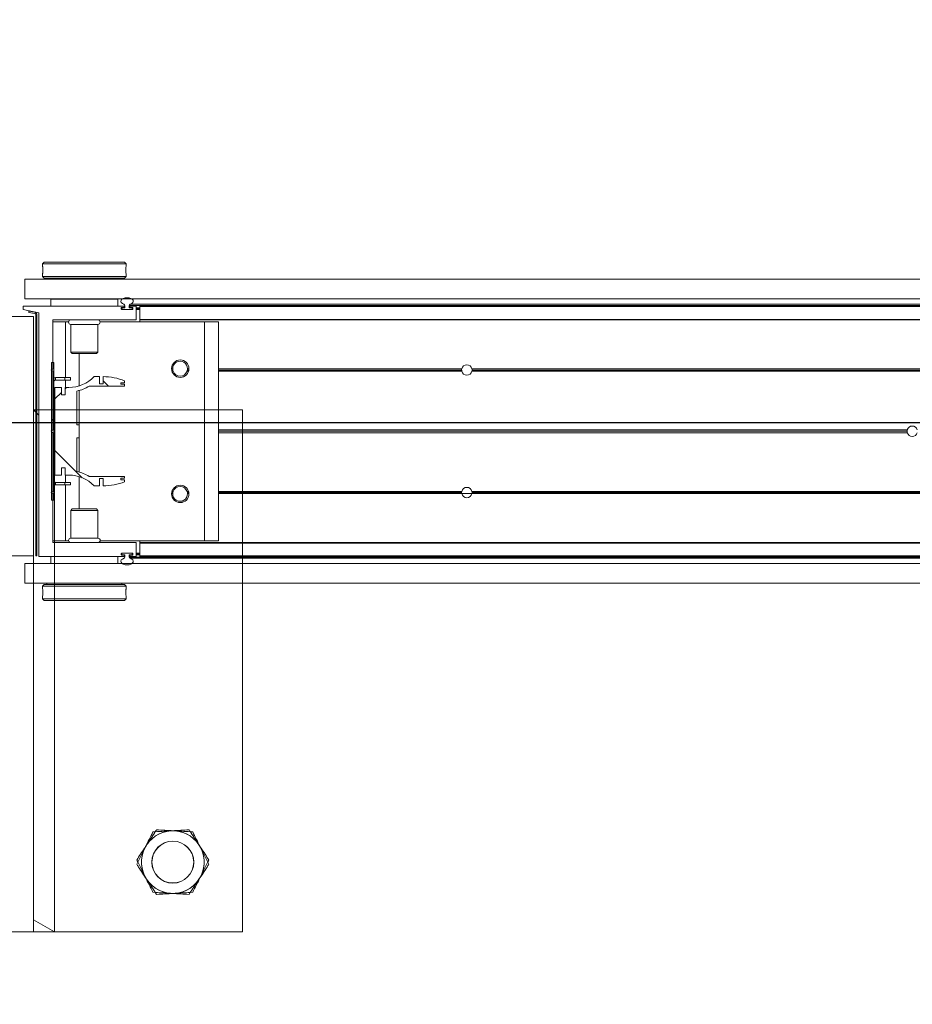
# Model space of a CAD drawing. Header units: feet. Extents: x 0 to 152508, y 0 to 59434.
# Tile 48 of 78: x 152368.14 to 152369.48, y 59280.01 to 59281.48. Entities that reach past the tile are written whole.
import ezdxf
from ezdxf import colors
from ezdxf.entities.mleader import LeaderData, LeaderLine
from ezdxf.math import Vec2, Vec3

# ---------------------------------------------------------------- set-up
doc = ezdxf.new("R2010")
doc.units = ezdxf.units.FT
doc.header["$LTSCALE"] = 0.1
doc.header["$MEASUREMENT"] = 0
doc.layers.add('Bridge plan$0$BR_P_Rail_Object', color=251, linetype='Continuous', lineweight=30)
doc.layers.add('Bridge plan$0$SC_Scratch7', color=252, linetype='Continuous', lineweight=0)
doc.layers.add('Trellis Base$0$L-ANNO-NOTE', color=30, linetype='Continuous')
doc.styles.add('Trellis Base$0$ARIAL', font='arial.ttf', dxfattribs={"width": 0.9})

# ---------------------------------------------------------------- blocks, each defined once
blk = doc.blocks.new('Bridge plan$0$HIGH ST SCREENWALL_2 PANEL PLAN_5')
at = {"layer": 'Bridge plan$0$SC_Scratch7', "lineweight": 0, "extrusion": (0, 0, -1)}
h = blk.add_hatch(dxfattribs=at)
h.set_pattern_fill('ANSI31', color=256, scale=0.01, style=0, pattern_type=2)
h.set_pattern_definition([(135.001858, (13.93250677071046, -13.85558473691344), (0.08838530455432, 0.08839103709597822), [])])
h.paths.add_polyline_path([(8.31959663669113, -0.1420163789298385, 0.3639702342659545), (8.3216625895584, -0.1444783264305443), (8.33020221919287, -0.1459838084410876), (8.329912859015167, -0.147625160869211), (8.321373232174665, -0.1461196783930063, -0.3639702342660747), (8.317929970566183, -0.1420164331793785), (8.317918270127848, 0.218737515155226), (8.319584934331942, 0.2187375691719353)])
h = blk.add_hatch(dxfattribs=at)
h.set_pattern_fill('ANSI31', color=256, scale=0.01, style=0, pattern_type=2)
h.set_pattern_definition([(135.001858, (13.94247371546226, -14.01359066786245), (0.08838530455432, 0.08839103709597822), [])])
h.paths.add_polyline_path([(8.29240688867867, -0.0711168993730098), (8.292400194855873, 0.1352576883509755), (8.296150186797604, 0.1352578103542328), (8.296156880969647, -0.07111677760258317)])
h = blk.add_hatch(dxfattribs=at)
h.set_pattern_fill('ANSI38', color=256, scale=0.01, style=0, pattern_type=2)
h.set_pattern_definition([(135.001858, (13.84260789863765, -14.04877248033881), (0.08838530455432, 0.08839103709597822), []), (45.001858, (13.84260789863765, -14.04877248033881), (0.2651616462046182, 0.0883967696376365), [0.31249937, -0.18749962])])
h.paths.add_polyline_path([(8.281330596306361, 0.0867287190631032), (8.281330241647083, 0.09768670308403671), (8.290943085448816, 0.09768701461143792), (8.290947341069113, -0.03354631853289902), (8.281334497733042, -0.03354663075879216), (8.281334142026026, -0.02258864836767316), (8.275691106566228, -0.02258883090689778), (8.27569146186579, -0.03354681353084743), (8.27004843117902, -0.03354699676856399, 0.2061892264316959), (8.232417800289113, -0.04975553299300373), (8.224379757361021, -0.04975579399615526), (8.224379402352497, -0.03879781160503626), (8.218801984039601, -0.03879799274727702), (8.218802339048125, -0.04975597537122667, -0.09842250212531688), (8.186781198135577, -0.04339219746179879), (8.186781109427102, -0.04068551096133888), (8.192514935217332, -0.04068532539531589), (8.192514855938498, -0.03822469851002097), (8.18678103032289, -0.03822488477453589), (8.186780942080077, -0.03551819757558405), (8.239671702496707, -0.03551648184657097, -0.0857050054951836), (8.258138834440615, -0.02821396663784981), (8.258137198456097, 0.02222678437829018), (8.25485636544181, 0.0222266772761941), (8.254855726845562, 0.04191167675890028), (8.258136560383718, 0.04191178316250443), (8.258134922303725, 0.09235253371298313, -0.0857050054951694), (8.239667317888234, 0.09965385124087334), (8.186776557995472, 0.09965213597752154), (8.186776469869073, 0.102358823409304), (8.19251029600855, 0.1023590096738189), (8.192510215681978, 0.1048196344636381), (8.186776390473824, 0.1048194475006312), (8.186776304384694, 0.1075261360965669, -0.09842250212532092), (8.218797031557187, 0.1138919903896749), (8.218797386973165, 0.1029340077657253), (8.224374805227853, 0.1029341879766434), (8.224374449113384, 0.1138921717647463), (8.232412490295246, 0.1138924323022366, 0.2061892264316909), (8.270044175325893, 0.09768633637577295), (8.275687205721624, 0.09768651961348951), (8.275687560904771, 0.08672853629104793)])
at = {"layer": 'Bridge plan$0$SC_Scratch7', "lineweight": 0}
for p, q in [((-8.010400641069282, 0.7812264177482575), (-8.677065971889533, 0.7812480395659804)), ((-8.32290001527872, 0.7812365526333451), (-8.364566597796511, 0.7812379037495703)), ((-8.32290001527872, 0.7812365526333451), (-8.32291693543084, 0.2595709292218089)), ((-8.32290001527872, 0.7812365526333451), (-8.322900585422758, 0.7636584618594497)), ((-8.322900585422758, 0.7636584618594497), (-8.291650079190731, 0.781235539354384)), ((-8.291650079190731, 0.781235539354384), (-8.32290001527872, 0.7812365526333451)), ((-8.291650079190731, 0.781235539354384), (-8.291666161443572, 0.2854064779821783)), ((-8.010417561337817, 0.2595607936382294), (-8.010400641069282, 0.7812264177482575)), ((-8.309478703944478, 0.2829070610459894), (-8.3094788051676, 0.2797792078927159)), ((-8.306978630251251, 0.2854069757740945), (-8.309478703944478, 0.2829070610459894)), ((-8.309478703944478, 0.2829070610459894), (-8.184478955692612, 0.2829030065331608)), ((-8.306978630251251, 0.2854069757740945), (-8.186978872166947, 0.2854030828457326)), ((-8.184478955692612, 0.2829030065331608), (-8.186978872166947, 0.2854030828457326)), ((-8.184479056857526, 0.2797739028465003), (-8.184478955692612, 0.2829030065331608)), ((-8.309479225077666, 0.2668395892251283), (-8.309479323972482, 0.2637929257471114)), ((-8.184812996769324, 0.2737085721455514), (-8.184802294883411, 0.2718994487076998)), ((-8.1844795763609, 0.2637888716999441), (-8.18447947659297, 0.2668379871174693)), ((-8.335937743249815, 0.2595713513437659), (-8.33593870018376, 0.2300714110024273)), ((-8.335937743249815, 0.2595713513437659), (-4.34636239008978, 0.2594419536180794)), ((-8.309479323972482, 0.2637929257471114), (-8.306979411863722, 0.261292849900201)), ((-8.309479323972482, 0.2637929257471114), (-8.1844795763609, 0.2637888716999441)), ((-8.306979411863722, 0.261292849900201), (-8.186979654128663, 0.2612889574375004)), ((-8.30322942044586, 0.2612927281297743), (-8.303229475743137, 0.2595702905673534)), ((-8.190729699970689, 0.259566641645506), (-8.190729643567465, 0.2612890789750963)), ((-8.186979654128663, 0.2612889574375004), (-8.1844795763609, 0.2637888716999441)), ((-8.33593870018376, 0.2300714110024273), (-4.346363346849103, 0.2299420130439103)), ((-8.322917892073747, 0.230070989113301), (-8.322918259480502, 0.2187376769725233)), ((-8.296999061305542, 0.2299868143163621), (-8.296999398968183, 0.2195701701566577)), ((-8.296999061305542, 0.2299868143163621), (-8.296980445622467, 0.2299868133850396)), ((-8.2969807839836, 0.2195701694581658), (-8.296980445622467, 0.2299868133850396)), ((-8.296980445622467, 0.2299868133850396), (-8.196980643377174, 0.2299835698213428)), ((-8.291667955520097, 0.2300699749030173), (-8.291667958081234, 0.2299866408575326)), ((-8.262605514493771, 0.2300690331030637), (-8.26260551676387, 0.2299856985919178)), ((-8.231355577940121, 0.229984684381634), (-8.231355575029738, 0.2300680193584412)), ((-8.196980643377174, 0.2299835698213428), (-8.196980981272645, 0.2195669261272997)), ((-8.196962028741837, 0.2299835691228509), (-8.196962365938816, 0.2195669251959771)), ((-8.17842053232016, 0.2222122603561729), (-6.407217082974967, 0.2221548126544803)), ((-8.322918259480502, 0.2187376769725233), (-8.364584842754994, 0.2187390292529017)), ((-8.322929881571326, -0.1395949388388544), (-8.322918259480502, 0.2187376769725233)), ((-8.319584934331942, 0.2187375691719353), (-8.31959663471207, -0.1420163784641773)), ((-8.319584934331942, 0.2187375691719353), (-8.317918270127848, 0.218737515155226)), ((-8.317918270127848, 0.218737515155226), (-8.317929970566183, -0.1420164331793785)), ((-8.315105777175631, 0.2187505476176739), (-8.315117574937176, -0.1450118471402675)), ((-8.187801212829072, 0.2195666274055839), (-8.314285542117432, 0.2195707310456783)), ((-8.191772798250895, 0.2154286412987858), (-8.191772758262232, 0.2166632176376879)), ((-8.175093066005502, 0.2146078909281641), (-8.190952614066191, 0.2146084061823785)), ((-8.190952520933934, 0.2174834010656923), (-8.18780127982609, 0.2174832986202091)), ((-8.190814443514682, 0.2160667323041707), (-8.190814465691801, 0.2154000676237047)), ((-8.189981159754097, 0.2145667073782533), (-8.176064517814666, 0.2145662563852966)), ((-8.186356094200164, 0.2168999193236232), (-8.189981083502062, 0.2169000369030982)), ((-8.186981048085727, 0.2183034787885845), (-8.186981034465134, 0.2187463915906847)), ((-8.186355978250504, 0.2204802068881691), (-8.186356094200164, 0.2168999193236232)), ((-8.179689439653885, 0.2168997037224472), (-8.179689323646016, 0.2204799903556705)), ((-8.176251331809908, 0.2168995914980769), (-8.179689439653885, 0.2168997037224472)), ((-8.179689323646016, 0.2204799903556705), (-6.407156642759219, 0.2204225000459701)), ((-8.17906438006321, 0.2187461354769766), (-8.179064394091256, 0.2183032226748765)), ((-8.178244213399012, 0.2174829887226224), (-8.175092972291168, 0.2174828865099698)), ((-8.170092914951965, 0.2195660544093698), (-8.178244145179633, 0.2195663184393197)), ((-8.176251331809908, 0.2168995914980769), (-8.175231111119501, 0.2168995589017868)), ((-8.175231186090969, 0.2146078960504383), (-8.175231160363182, 0.2153995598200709)), ((-8.175231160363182, 0.2153995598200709), (-8.175231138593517, 0.2160662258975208)), ((-8.175231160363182, 0.2153995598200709), (-8.174273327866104, 0.2153995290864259)), ((-8.175231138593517, 0.2160662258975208), (-8.175231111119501, 0.2168995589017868)), ((-8.175231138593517, 0.2160662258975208), (-8.174272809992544, 0.2160661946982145)), ((-8.175231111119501, 0.2168995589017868), (-8.174307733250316, 0.2168995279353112)), ((-8.174272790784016, 0.2166626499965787), (-8.174272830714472, 0.215428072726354)), ((-8.169273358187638, 0.1995660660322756), (-8.169272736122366, 0.21874581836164)), ((-8.169272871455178, 0.2145660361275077), (-8.16406454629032, 0.2145658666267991)), ((-8.169272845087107, 0.2153993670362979), (-8.164064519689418, 0.2153991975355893)), ((-8.169272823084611, 0.2160660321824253), (-8.164064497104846, 0.2160658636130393)), ((-8.169272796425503, 0.2168993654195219), (-8.164064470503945, 0.2168991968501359)), ((-8.164065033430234, 0.1995527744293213), (-8.164064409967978, 0.2187456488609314)), ((-8.164064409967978, 0.2187456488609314), (-8.164064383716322, 0.2195658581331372)), ((-6.407096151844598, 0.2186886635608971), (-8.164064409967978, 0.2187456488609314)), ((-6.407124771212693, 0.2195088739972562), (-8.164064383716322, 0.2195658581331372)), ((-8.294275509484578, 0.1254036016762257), (-8.294273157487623, 0.1979165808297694)), ((-8.294273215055, 0.1961326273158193), (-8.275314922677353, 0.1961320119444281)), ((-8.293452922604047, 0.1987367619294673), (-8.17010671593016, 0.19873276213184)), ((-8.291668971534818, 0.1987367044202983), (-8.291669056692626, 0.1961325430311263)), ((-8.275317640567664, 0.112340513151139), (-8.275314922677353, 0.1961320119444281)), ((-8.275314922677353, 0.1961320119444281), (-8.270608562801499, 0.1961318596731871)), ((-8.267398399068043, 0.1921742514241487), (-8.26739974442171, 0.1506913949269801)), ((-8.226565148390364, 0.1921729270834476), (-8.267398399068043, 0.1921742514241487)), ((-8.226566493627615, 0.1506900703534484), (-8.226565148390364, 0.1921729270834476)), ((-8.223354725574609, 0.1961303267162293), (-8.066982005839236, 0.1961252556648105)), ((-8.164065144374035, 0.1961284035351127), (-8.16406505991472, 0.1987325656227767)), ((-8.16406505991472, 0.1987325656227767), (-8.164065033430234, 0.1995527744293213)), ((-6.406397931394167, 0.1986755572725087), (-8.16406505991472, 0.1987325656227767)), ((-6.406426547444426, 0.1994957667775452), (-8.164065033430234, 0.1995527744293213)), ((-8.06699264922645, -0.131999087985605), (-8.066982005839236, 0.1961252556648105)), ((-8.066982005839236, 0.1961252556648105), (-8.04614871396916, 0.1961245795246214)), ((-8.046159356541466, -0.1319997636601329), (-8.04614871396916, 0.1961245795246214)), ((-8.26739974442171, 0.1506913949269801), (-8.265027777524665, 0.1483192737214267)), ((-8.226566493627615, 0.1506900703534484), (-8.26739974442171, 0.1506913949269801)), ((-8.228938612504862, 0.1483181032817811), (-8.265027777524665, 0.1483192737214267)), ((-8.254484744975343, 0.1000783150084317), (-8.254483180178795, 0.1483189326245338)), ((-8.228938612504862, 0.1483181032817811), (-8.226566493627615, 0.1506900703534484)), ((-8.296150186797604, 0.1352578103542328), (-8.296156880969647, -0.07111677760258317)), ((-8.292400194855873, 0.1352576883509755), (-8.296150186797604, 0.1352578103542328)), ((-8.292400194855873, 0.1352576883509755), (-8.29240688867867, -0.0711168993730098)), ((-8.296775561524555, 0.1237370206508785), (-8.294275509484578, 0.1254036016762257)), ((-8.29427561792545, 0.1220702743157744), (-8.296775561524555, 0.1237370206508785)), ((-8.294278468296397, 0.03419504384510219), (-8.29427561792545, 0.1220702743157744)), ((-8.11472637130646, 0.1253977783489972), (-8.116456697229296, 0.1253978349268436)), ((-8.114536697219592, 0.1237311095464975), (-8.116295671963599, 0.1237311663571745)), ((-8.114080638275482, 0.1220644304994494), (-8.115911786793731, 0.1220644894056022)), ((-8.090973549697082, 0.1220636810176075), (-8.093221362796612, 0.1220637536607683)), ((-8.090589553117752, 0.1237303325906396), (-8.092765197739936, 0.1237304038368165)), ((-8.090428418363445, 0.1253969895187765), (-8.09257541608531, 0.1253970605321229)), ((-7.68208849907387, 0.1220504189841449), (-8.04615111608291, 0.1220622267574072)), ((-7.682296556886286, 0.1237170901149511), (-8.04615106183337, 0.1237288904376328)), ((-7.682144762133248, 0.12538374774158), (-8.046151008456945, 0.1253955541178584)), ((-7.682216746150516, 0.1249670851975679), (-7.666753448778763, 0.1249665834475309)), ((-6.570320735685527, 0.1220143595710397), (-7.666881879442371, 0.122049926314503)), ((-6.570320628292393, 0.1253476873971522), (-7.666825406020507, 0.1253832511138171)), ((-6.570320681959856, 0.1236810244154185), (-7.666673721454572, 0.1237165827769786)), ((-8.289984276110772, 0.1123409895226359), (-8.289984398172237, 0.1085909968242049)), ((-8.275975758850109, 0.1085905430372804), (-8.289984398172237, 0.1085909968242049)), ((-8.275975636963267, 0.1123405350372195), (-8.289984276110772, 0.1123409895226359)), ((-8.275975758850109, 0.1085905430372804), (-8.275975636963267, 0.1123405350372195)), ((-8.267642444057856, 0.1085902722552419), (-8.275975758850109, 0.1085905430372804)), ((-8.267642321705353, 0.1123402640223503), (-8.275975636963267, 0.1123405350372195)), ((-8.275318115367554, 0.09768650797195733), (-8.27531776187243, 0.1085905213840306)), ((-8.267642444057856, 0.1085902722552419), (-8.267642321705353, 0.1123402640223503)), ((-8.224374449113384, 0.1138921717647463), (-8.23241249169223, 0.1138924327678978)), ((-8.224374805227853, 0.1029341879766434), (-8.224374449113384, 0.1138921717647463)), ((-8.218797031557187, 0.1138919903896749), (-8.218797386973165, 0.1029340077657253)), ((-8.19251029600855, 0.1023590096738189), (-8.192510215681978, 0.1048196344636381)), ((-8.192510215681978, 0.1048196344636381), (-8.186776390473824, 0.1048194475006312)), ((-8.186776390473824, 0.1048194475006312), (-8.186776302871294, 0.1075261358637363)), ((-8.290943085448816, 0.09768701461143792), (-8.290947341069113, -0.03354631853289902)), ((-8.281330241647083, 0.09768670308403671), (-8.290943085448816, 0.09768701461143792)), ((-8.281330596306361, 0.0867287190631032), (-8.281330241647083, 0.09768670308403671)), ((-8.275687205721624, 0.09768651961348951), (-8.275687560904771, 0.08672853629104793)), ((-8.270044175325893, 0.09768633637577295), (-8.275687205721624, 0.09768651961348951)), ((-8.258136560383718, 0.04191178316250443), (-8.258134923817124, 0.0923525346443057)), ((-8.254488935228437, -0.02909848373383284), (-8.254484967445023, 0.09323681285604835)), ((-8.239667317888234, 0.09965385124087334), (-8.186776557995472, 0.09965213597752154)), ((-8.218797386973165, 0.1029340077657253), (-8.224374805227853, 0.1029341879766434)), ((-8.186776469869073, 0.102358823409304), (-8.19251029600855, 0.1023590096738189)), ((-8.186776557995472, 0.09965213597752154), (-8.186776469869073, 0.102358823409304)), ((-8.275687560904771, 0.08672853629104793), (-8.281330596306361, 0.0867287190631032)), ((-8.296403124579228, 0.03207052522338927), (-8.294278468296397, 0.03419504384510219)), ((-8.29427860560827, 0.0299458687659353), (-8.296403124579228, 0.03207052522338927)), ((-8.29428145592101, -0.0579293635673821), (-8.29427860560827, 0.0299458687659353)), ((-8.254855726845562, 0.04191167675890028), (-8.258136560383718, 0.04191178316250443)), ((-8.25485636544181, 0.0222266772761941), (-8.254855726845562, 0.04191167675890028)), ((-7.015340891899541, 0.02990438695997), (-8.046154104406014, 0.02993782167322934)), ((-7.015635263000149, 0.03202898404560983), (-8.046154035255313, 0.03206240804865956)), ((-7.015340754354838, 0.03415356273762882), (-8.046153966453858, 0.03418699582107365)), ((-8.258138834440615, -0.02821396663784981), (-8.258137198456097, 0.02222678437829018)), ((-8.258137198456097, 0.02222678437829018), (-8.25485636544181, 0.0222266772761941)), ((-8.319591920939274, 0.00332133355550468), (-8.32292535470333, -1.188414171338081e-05)), ((-8.315112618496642, 0.007800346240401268), (-8.317925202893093, 0.004987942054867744)), ((-8.281334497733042, -0.03354663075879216), (-8.281334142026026, -0.02258864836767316)), ((-8.281334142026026, -0.02258864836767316), (-8.275691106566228, -0.02258883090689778)), ((-8.275691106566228, -0.02258883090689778), (-8.27569146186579, -0.03354681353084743)), ((-8.290947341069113, -0.03354631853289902), (-8.281334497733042, -0.03354663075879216)), ((-8.27569146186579, -0.03354681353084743), (-8.270048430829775, -0.03354699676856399)), ((-8.275322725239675, -0.04445084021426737), (-8.27532237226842, -0.03354682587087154)), ((-8.254490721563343, -0.08418060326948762), (-8.25448915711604, -0.03593998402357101)), ((-8.186780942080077, -0.03551819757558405), (-8.23967170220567, -0.03551648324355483)), ((-8.224379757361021, -0.04975579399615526), (-8.224379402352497, -0.03879781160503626)), ((-8.224379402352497, -0.03879781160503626), (-8.218801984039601, -0.03879799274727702)), ((-8.218801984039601, -0.03879799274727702), (-8.218802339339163, -0.04975597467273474)), ((-8.192514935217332, -0.04068532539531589), (-8.192514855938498, -0.03822469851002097)), ((-8.186781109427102, -0.04068551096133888), (-8.192514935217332, -0.04068532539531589)), ((-8.192514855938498, -0.03822469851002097), (-8.18678103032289, -0.03822488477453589)), ((-8.186781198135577, -0.04339219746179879), (-8.186781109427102, -0.04068551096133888)), ((-8.18678103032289, -0.03822488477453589), (-8.186780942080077, -0.03551819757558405)), ((-8.296781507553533, -0.05959594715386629), (-8.29428145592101, -0.0579293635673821)), ((-8.289989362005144, -0.04445036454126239), (-8.289989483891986, -0.04820035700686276)), ((-8.289989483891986, -0.04820035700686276), (-8.27598084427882, -0.04820081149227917)), ((-8.289989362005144, -0.04445036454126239), (-8.275980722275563, -0.0444508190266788)), ((-8.275980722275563, -0.0444508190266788), (-8.27598084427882, -0.04820081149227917)), ((-8.27598084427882, -0.04820081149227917), (-8.267647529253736, -0.04820108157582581)), ((-8.275980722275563, -0.0444508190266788), (-8.267647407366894, -0.0444510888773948)), ((-8.275325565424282, -0.1319923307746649), (-8.275322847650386, -0.04820083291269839)), ((-8.267647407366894, -0.0444510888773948), (-8.267647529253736, -0.04820108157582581)), ((-8.232417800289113, -0.04975553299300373), (-8.224379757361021, -0.04975579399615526)), ((-8.11408647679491, -0.05793520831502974), (-8.115917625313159, -0.05793514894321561)), ((-8.090979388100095, -0.05793595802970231), (-8.09322720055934, -0.0579358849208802)), ((-7.682094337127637, -0.05794921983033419), (-8.046156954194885, -0.05793741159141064)), ((-6.570326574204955, -0.0579852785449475), (-7.666887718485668, -0.0579497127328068)), ((-8.294281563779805, -0.06126269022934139), (-8.296781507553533, -0.05959594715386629)), ((-8.296156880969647, -0.07111677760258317), (-8.29240688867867, -0.0711168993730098)), ((-8.294283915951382, -0.1337756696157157), (-8.294281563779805, -0.06126269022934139)), ((-8.114732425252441, -0.0612685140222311), (-8.116462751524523, -0.06126845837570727)), ((-8.114542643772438, -0.05960185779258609), (-8.11630161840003, -0.05960180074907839)), ((-8.090595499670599, -0.05960263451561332), (-8.092771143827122, -0.05960256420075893)), ((-8.090434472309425, -0.0612693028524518), (-8.092581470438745, -0.06126923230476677)), ((-7.682150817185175, -0.06128254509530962), (-8.046157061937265, -0.06127073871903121)), ((-7.68230250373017, -0.05961587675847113), (-8.04615700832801, -0.05960407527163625)), ((-6.570326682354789, -0.06131860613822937), (-7.666831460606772, -0.06128304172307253)), ((-6.570326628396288, -0.05965194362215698), (-7.666679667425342, -0.05961638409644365)), ((-8.267407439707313, -0.08655222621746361), (-8.267408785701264, -0.1280350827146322)), ((-8.265035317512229, -0.08418026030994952), (-8.267407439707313, -0.08655222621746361)), ((-8.267407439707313, -0.08655222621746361), (-8.226574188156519, -0.08655354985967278)), ((-8.265035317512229, -0.08418026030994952), (-8.228946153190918, -0.0841814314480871)), ((-8.226574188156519, -0.08655354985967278), (-8.228946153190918, -0.0841814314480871)), ((-8.226575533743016, -0.1280364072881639), (-8.226574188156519, -0.08655354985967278)), ((-8.29428385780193, -0.1319917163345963), (-8.275325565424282, -0.1319923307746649)), ((-8.275325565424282, -0.1319923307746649), (-8.270619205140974, -0.1319924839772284)), ((-8.267408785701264, -0.1280350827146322), (-8.226575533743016, -0.1280364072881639)), ((-8.223365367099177, -0.1319940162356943), (-8.06699264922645, -0.131999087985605)), ((-8.164075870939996, -0.1346001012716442), (-8.164075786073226, -0.1319959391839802)), ((-8.06699264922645, -0.131999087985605), (-8.046159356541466, -0.1319997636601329)), ((-8.364596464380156, -0.1395935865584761), (-8.322929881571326, -0.1395949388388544)), ((-8.315117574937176, -0.1450118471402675), (-8.338555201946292, -0.1504277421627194)), ((-8.3216625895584, -0.1444783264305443), (-8.33020221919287, -0.1459838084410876)), ((-8.329912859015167, -0.147625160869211), (-8.33020221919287, -0.1459838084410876)), ((-8.32137322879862, -0.146119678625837), (-8.329912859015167, -0.147625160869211)), ((-8.170104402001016, -0.1345999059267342), (-8.293463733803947, -0.1345959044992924)), ((-8.169284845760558, -0.1546130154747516), (-8.169284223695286, -0.1354201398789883)), ((-8.164076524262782, -0.1547453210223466), (-8.164075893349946, -0.1352881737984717)), ((-8.164075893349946, -0.1352881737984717), (-8.164075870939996, -0.1346001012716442)), ((-6.406432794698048, -0.1353451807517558), (-8.164075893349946, -0.1352881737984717)), ((-6.406408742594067, -0.1346571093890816), (-8.164075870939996, -0.1346001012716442)), ((-8.338555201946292, -0.1504277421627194), (-8.338555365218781, -0.1554277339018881)), ((-8.338555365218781, -0.1554277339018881), (-8.187813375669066, -0.1554326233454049)), ((-8.296993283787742, -0.1658457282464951), (-8.29699294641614, -0.1554290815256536)), ((-8.196993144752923, -0.1554323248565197), (-8.196993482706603, -0.1658489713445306)), ((-8.19178473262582, -0.1525289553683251), (-8.191784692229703, -0.1512943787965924)), ((-8.18781330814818, -0.1533492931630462), (-8.190964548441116, -0.1533491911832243)), ((-8.190964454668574, -0.1504741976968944), (-8.175104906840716, -0.1504747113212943)), ((-8.190826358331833, -0.1512658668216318), (-8.19082637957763, -0.1519325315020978)), ((-8.176076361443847, -0.1504330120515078), (-8.189992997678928, -0.150432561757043)), ((-8.189806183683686, -0.1527658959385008), (-8.186368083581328, -0.1527660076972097)), ((-8.186993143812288, -0.1546124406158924), (-8.186993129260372, -0.1541695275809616)), ((-8.186368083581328, -0.1527660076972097), (-8.186368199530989, -0.1563462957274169)), ((-8.179701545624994, -0.1563465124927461), (-8.179701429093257, -0.1527662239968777)), ((-8.179701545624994, -0.1563465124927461), (-6.407168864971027, -0.1564040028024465)), ((-8.179701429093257, -0.1527662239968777), (-8.176076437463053, -0.152766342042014)), ((-8.179076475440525, -0.1541697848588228), (-8.179076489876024, -0.154612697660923)), ((-8.178432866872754, -0.1580788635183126), (-6.407229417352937, -0.1581363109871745)), ((-8.17825630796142, -0.1554329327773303), (-8.170105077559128, -0.1554331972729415)), ((-8.175105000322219, -0.1533497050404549), (-8.178256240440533, -0.1533496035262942)), ((-8.176076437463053, -0.152766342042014), (-8.17524310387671, -0.1527663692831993)), ((-8.17524310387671, -0.1527663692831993), (-8.175243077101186, -0.1519330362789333)), ((-8.17524310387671, -0.1527663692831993), (-8.174319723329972, -0.1527663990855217)), ((-8.175243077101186, -0.1519330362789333), (-8.175243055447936, -0.1512663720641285)), ((-8.175243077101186, -0.1519330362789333), (-8.17428474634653, -0.1519330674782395)), ((-8.175243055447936, -0.1512663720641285), (-8.175243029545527, -0.150474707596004)), ((-8.175243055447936, -0.1512663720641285), (-8.174285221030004, -0.1512664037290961)), ((-8.174284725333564, -0.1512949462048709), (-8.174284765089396, -0.1525295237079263)), ((-8.169284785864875, -0.1527665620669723), (-8.164076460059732, -0.1527667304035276)), ((-8.169284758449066, -0.1519332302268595), (-8.164076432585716, -0.1519333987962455)), ((-8.169284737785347, -0.151266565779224), (-8.16407641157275, -0.1512667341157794)), ((-8.169284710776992, -0.1504332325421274), (-8.164076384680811, -0.1504334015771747)), ((-8.164076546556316, -0.1554333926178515), (-8.164076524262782, -0.1547453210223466)), ((-6.407136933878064, -0.1554903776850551), (-8.164076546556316, -0.1554333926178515)), ((-6.407112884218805, -0.1548023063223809), (-8.164076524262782, -0.1547453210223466)), ((-8.335951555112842, -0.1662611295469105), (-8.33595251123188, -0.1957610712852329)), ((-8.335951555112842, -0.1662611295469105), (-4.346376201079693, -0.1663905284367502)), ((-8.196993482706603, -0.1658489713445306), (-8.296993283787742, -0.1658457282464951)), ((-8.26261835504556, -0.1658468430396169), (-8.262618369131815, -0.1662635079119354)), ((-8.231368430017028, -0.1662645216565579), (-8.231368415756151, -0.1658478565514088)), ((-8.33595251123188, -0.1957610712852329), (-4.346377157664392, -0.1958904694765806)), ((-8.30949435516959, -0.1996510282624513), (-8.309494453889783, -0.2027001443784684)), ((-8.30699428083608, -0.1971511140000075), (-8.30949435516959, -0.1996510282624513)), ((-8.184494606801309, -0.1996550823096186), (-8.30949435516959, -0.1996510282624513)), ((-8.186994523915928, -0.1971550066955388), (-8.30699428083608, -0.1971511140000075)), ((-8.303244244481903, -0.1957621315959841), (-8.30324428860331, -0.1971512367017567)), ((-8.190744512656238, -0.1971548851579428), (-8.190744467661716, -0.1957657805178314)), ((-8.184494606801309, -0.1996550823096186), (-8.186994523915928, -0.1971550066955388)), ((-8.18449470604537, -0.2027017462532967), (-8.184494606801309, -0.1996550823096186)), ((-8.309494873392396, -0.2156360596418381), (-8.309494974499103, -0.2187651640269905)), ((-8.309494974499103, -0.2187651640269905), (-8.306995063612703, -0.2212652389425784)), ((-8.184495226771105, -0.2187692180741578), (-8.309494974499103, -0.2187651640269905)), ((-8.309160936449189, -0.2095707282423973), (-8.309171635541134, -0.207761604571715)), ((-8.186995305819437, -0.2212691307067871), (-8.184495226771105, -0.2187692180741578)), ((-8.184495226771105, -0.2187692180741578), (-8.184495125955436, -0.2156413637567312)), ((-8.186995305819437, -0.2212691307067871), (-8.306995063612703, -0.2212652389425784))]:
    blk.add_line(p, q, dxfattribs=at)
at = {"layer": 'Bridge plan$0$SC_Scratch7', "lineweight": 0, "extrusion": (0, 0, -1)}
for centre, radius in [((8.114570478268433, 0.6770633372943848), 0.03141660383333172), ((8.114570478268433, 0.6770633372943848), 0.0312499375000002), ((8.103442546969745, 0.1258140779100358), 0.01302080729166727), ((8.103448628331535, -0.06168554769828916), 0.01302080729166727)]:
    blk.add_circle(centre, radius, dxfattribs=at)
at = {"layer": 'Bridge plan$0$SC_Scratch7', "lineweight": 0}
for centre, radius, start, end in [((-8.114570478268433, 0.6770633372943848), 0.04687490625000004, 93.33381642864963, 153.3338164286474), ((-8.114570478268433, 0.6770633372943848), 0.04687490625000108, 33.33381642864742, 93.33381642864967), ((-8.114570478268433, 0.6770633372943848), 0.04687490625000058, 153.3338164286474, 213.3338164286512), ((-8.114570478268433, 0.6770633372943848), 0.04687490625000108, 333.3338164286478, 33.33381642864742), ((-8.114570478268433, 0.6770633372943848), 0.04687490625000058, 213.3338164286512, 273.3338164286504), ((-8.114570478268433, 0.6770633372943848), 0.04687490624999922, 273.3338164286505, 333.3338164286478), ((-8.371796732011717, 0.2733517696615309), 0.06265684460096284, 354.0342443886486, 5.887848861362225), ((-8.188172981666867, 0.2204802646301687), 0.001817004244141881, 359.9981416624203, 72.43568201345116), ((-8.177872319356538, 0.2204799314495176), 0.001817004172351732, 107.5606011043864, 179.9981433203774), ((-8.31428556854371, 0.2187505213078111), 0.0008202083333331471, 89.99814166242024, 179.9981416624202), ((-8.190952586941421, 0.2154286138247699), 0.0008202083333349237, 179.9981416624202, 269.9981416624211), ((-8.190952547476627, 0.2166631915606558), 0.0008202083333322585, 89.9981416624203, 179.9981416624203), ((-8.189981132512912, 0.2154000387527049), 0.0008333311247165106, 179.9981031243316, 269.9981416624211), ((-8.189981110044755, 0.2160667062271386), 0.0008333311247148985, 89.99814166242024, 179.9981776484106), ((-8.187801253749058, 0.2183035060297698), 0.0008202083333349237, 269.9981416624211, 359.9981416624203), ((-8.187801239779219, 0.218746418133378), 0.0008202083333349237, 359.9981416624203, 89.99814166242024), ((-8.178244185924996, 0.2183031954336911), 0.0008202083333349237, 179.9981416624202, 269.9981416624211), ((-8.178244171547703, 0.2187461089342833), 0.0008202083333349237, 89.99814166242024, 179.9981416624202), ((-8.176251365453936, 0.2158584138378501), 0.001041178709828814, 11.51323150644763, 89.9981416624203), ((-8.176064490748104, 0.21539958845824), 0.000833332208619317, 269.9981416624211, 359.9980818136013), ((-8.175093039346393, 0.21542810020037), 0.0008202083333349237, 269.9981416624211, 359.9981416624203), ((-8.17509299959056, 0.2166626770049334), 0.0008202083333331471, 359.9981416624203, 89.99814166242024), ((-8.170092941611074, 0.2187458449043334), 0.0008202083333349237, 359.9981416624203, 89.99814166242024), ((-8.293452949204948, 0.197916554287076), 0.0008202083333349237, 89.99814166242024, 179.9981416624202), ((-8.26739829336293, 0.1954550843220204), 0.003280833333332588, 89.99814166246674, 269.9981416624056), ((-8.226565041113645, 0.195453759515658), 0.003280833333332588, 269.9981416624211, 89.99814166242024), ((-8.170106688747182, 0.1995660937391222), 0.0008333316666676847, 269.9981416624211, 359.9981416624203), ((-8.103650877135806, 0.1258140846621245), 0.01108331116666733, 357.843657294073, 182.1526260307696), ((-8.103650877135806, 0.1258140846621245), 0.01108331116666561, 182.1526260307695, 190.8324766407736), ((-8.103650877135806, 0.1258140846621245), 0.01108331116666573, 190.8324766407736, 199.7742688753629), ((-8.103650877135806, 0.1258140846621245), 0.01108331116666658, 199.7742688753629, 340.2220144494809), ((-8.103650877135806, 0.1258140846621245), 0.01108331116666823, 340.2220144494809, 349.1638066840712), ((-8.103650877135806, 0.1258140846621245), 0.01108331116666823, 349.1638066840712, 357.843657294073), ((-7.674485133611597, 0.1238458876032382), 0.007812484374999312, 168.6473907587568, 180.9446345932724), ((-7.674485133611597, 0.1238458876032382), 0.007812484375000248, 180.9446345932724, 193.2865001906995), ((-7.674485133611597, 0.1238458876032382), 0.007812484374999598, 11.34889256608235, 168.6473907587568), ((-7.674485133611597, 0.1238458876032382), 0.007812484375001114, 193.2865001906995, 346.7097831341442), ((-7.674485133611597, 0.1238458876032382), 0.007812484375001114, 346.7097831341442, 359.0516487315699), ((-7.674485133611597, 0.1238458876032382), 0.007812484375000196, 359.0516487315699, 11.3488925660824), ((-8.289984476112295, 0.1061743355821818), 0.002416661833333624, 89.9981416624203, 179.9981416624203), ((-8.289984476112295, 0.1061743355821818), 0.006166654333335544, 89.9981416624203, 113.0704114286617), ((-8.270042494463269, 0.1494771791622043), 0.0517908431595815, 269.998141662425, 316.6001438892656), ((-8.218799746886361, 0.03016208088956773), 0.08372991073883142, 67.51378105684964, 89.9981416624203), ((-8.270042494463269, 0.1494771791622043), 0.05835250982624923, 281.7746374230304, 301.3688958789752), ((-7.007822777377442, 0.03202873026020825), 0.007812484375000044, 164.2179419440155, 179.9981416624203), ((-7.007822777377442, 0.03202873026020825), 0.007812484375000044, 179.9981416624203, 195.7783413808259), ((-7.007822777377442, 0.03202873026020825), 0.0078124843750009, 195.7783413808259, 344.217941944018), ((-7.007822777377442, 0.03202873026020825), 0.0078124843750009, 15.7783413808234, 164.2179419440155), ((-8.270050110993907, -0.08533784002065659), 0.05835250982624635, 58.62738744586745, 78.22164590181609), ((-8.289989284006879, -0.04203370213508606), 0.002416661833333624, 179.9981416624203, 269.9981416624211), ((-8.270050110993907, -0.08533784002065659), 0.05179084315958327, 43.39613943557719, 89.99814166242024), ((-8.218799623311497, 0.03397393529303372), 0.08372991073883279, 269.9981416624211, 292.4825022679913), ((-8.289989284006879, -0.04203370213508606), 0.006166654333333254, 246.9258718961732, 269.9981416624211), ((-8.103656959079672, -0.06168554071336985), 0.01108331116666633, 160.2220144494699, 169.1638066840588), ((-8.103656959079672, -0.06168554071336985), 0.01108331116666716, 19.77426887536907, 160.2220144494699), ((-8.103656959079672, -0.06168554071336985), 0.01108331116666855, 10.83247664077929, 19.77426887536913), ((-7.674491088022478, -0.05974518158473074), 0.007812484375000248, 166.7097831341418, 179.051648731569), ((-7.674491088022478, -0.05974518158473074), 0.007812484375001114, 13.28650019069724, 166.7097831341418), ((-7.674491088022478, -0.05974518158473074), 0.007812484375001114, 0.9446345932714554, 13.28650019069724), ((-8.103656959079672, -0.06168554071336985), 0.0110833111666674, 177.8436572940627, 2.152626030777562), ((-8.103656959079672, -0.06168554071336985), 0.01108331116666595, 169.1638066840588, 177.8436572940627), ((-8.103656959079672, -0.06168554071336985), 0.01108331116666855, 2.152626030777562, 10.83247664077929), ((-7.674491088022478, -0.05974518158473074), 0.007812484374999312, 179.051648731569, 191.3488925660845), ((-7.674491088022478, -0.05974518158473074), 0.007812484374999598, 191.3488925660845, 348.6473907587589), ((-7.674491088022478, -0.05974518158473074), 0.007812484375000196, 348.6473907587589, 0.9446345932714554), ((-8.267408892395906, -0.1313159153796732), 0.00328083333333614, 89.99814166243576, 269.9981416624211), ((-8.22657563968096, -0.1313172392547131), 0.00328083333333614, 269.9981416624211, 89.99814166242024), ((-8.322096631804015, -0.1420162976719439), 0.002499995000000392, 279.9981416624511, 359.9981416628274), ((-8.322096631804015, -0.1420162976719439), 0.004166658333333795, 279.9981416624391, 359.9981416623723), ((-8.2934637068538, -0.1337756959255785), 0.0008202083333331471, 179.9981416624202, 269.998141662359), ((-8.170104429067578, -0.1354201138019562), 0.0008202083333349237, 359.9981416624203, 89.99814166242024), ((-8.190964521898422, -0.1525289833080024), 0.0008202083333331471, 179.9981416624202, 269.9981416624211), ((-8.190964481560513, -0.1512944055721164), 0.0008202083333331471, 89.99814166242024, 179.9981416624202), ((-8.189806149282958, -0.1517247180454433), 0.001041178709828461, 191.5132315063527, 269.9981416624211), ((-8.189993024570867, -0.1512658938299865), 0.000833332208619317, 89.9981416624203, 179.9980818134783), ((-8.18781334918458, -0.1546124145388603), 0.0008202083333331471, 269.9981416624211, 359.9981416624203), ((-8.187813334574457, -0.1541695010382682), 0.0008202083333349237, 359.9981416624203, 89.99814166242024), ((-8.188185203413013, -0.1563462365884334), 0.001817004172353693, 287.5606011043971, 359.9981433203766), ((-8.177884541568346, -0.156346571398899), 0.001817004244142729, 179.9981416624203, 252.4356820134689), ((-8.178256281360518, -0.1546127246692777), 0.0008202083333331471, 179.9981416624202, 269.9981416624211), ((-8.178256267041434, -0.1541698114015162), 0.0008202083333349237, 89.99814166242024, 179.9981416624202), ((-8.176076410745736, -0.1519330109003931), 0.0008333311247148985, 269.9981416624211, 359.9981776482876), ((-8.176076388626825, -0.1512663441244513), 0.0008333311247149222, 359.9981031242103, 89.99814166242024), ((-8.175104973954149, -0.1525294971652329), 0.0008202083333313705, 269.9981416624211, 359.9981416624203), ((-8.175104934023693, -0.1512949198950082), 0.0008202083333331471, 359.9981416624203, 89.99814166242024), ((-8.170105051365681, -0.1546129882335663), 0.000820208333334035, 269.9981416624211, 359.9981416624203), ((-8.12217719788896, -0.2092139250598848), 0.06265684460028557, 174.0342443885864, 185.8878488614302)]:
    blk.add_arc(centre, radius, start, end, dxfattribs=at)
for centre, major_axis, ratio, start_param, end_param in [((-8.183022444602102, 0.2268003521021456), (-0.009374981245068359, 3.040691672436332e-07), 0.5617178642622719, 2.083904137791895, 7.340873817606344), ((-8.183035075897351, -0.1626666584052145), (0.009374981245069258, -3.04069167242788e-07), 0.5617178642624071, 2.083904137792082, 7.340873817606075)]:
    blk.add_ellipse(centre, major_axis=major_axis, ratio=ratio, start_param=start_param, end_param=end_param, dxfattribs=at)
for points, knots in [([(-8.144313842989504, 0.7222850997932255), (-8.13992609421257, 0.7225406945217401), (-8.131070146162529, 0.723056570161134), (-8.121915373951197, 0.7235898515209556), (-8.117296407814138, 0.7238589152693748)], [0, 0, 0, 0, 0.4954579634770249, 1, 1, 1, 1]), ([(-8.117296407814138, 0.7238589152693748), (-8.116655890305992, 0.7238962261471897), (-8.111806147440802, 0.7241787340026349), (-8.102662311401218, 0.7247113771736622), (-8.094431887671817, 0.7251908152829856), (-8.090278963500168, 0.7254327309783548)], [0, 0, 0, 0, 0.07010265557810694, 0.5307909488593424, 1, 1, 1, 1]), ([(-8.090278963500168, 0.7254327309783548), (-8.088378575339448, 0.722543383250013), (-8.084558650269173, 0.7167355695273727), (-8.079555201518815, 0.7091283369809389), (-8.076488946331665, 0.7044664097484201), (-8.075407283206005, 0.7028218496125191)], [0, 0, 0, 0, 0.3905333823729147, 0.7850020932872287, 1, 1, 1, 1]), ([(-8.156459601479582, 0.6981004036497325), (-8.156171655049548, 0.6986737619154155), (-8.153991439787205, 0.7030150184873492), (-8.149880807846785, 0.7112001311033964), (-8.146180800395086, 0.7185676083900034), (-8.144313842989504, 0.7222850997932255)], [0, 0, 0, 0, 0.07010265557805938, 0.5307909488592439, 1, 1, 1, 1]), ([(-8.168605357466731, 0.6739157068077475), (-8.166632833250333, 0.677843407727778), (-8.162651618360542, 0.6857708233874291), (-8.15853607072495, 0.6939657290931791), (-8.156459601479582, 0.6981004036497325)], [0, 0, 0, 0, 0.4954579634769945, 1, 1, 1, 1]), ([(-8.075407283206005, 0.7028218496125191), (-8.07338365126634, 0.6997451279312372), (-8.06930444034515, 0.6935430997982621), (-8.06435370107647, 0.6860160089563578), (-8.061454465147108, 0.6816080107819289), (-8.060535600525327, 0.6802109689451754)], [0, 0, 0, 0, 0.4020739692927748, 0.810497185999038, 1, 1, 1, 1]), ([(-8.060535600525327, 0.6802109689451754), (-8.062508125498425, 0.6762832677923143), (-8.06648933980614, 0.6683558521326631), (-8.07060488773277, 0.6601609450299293), (-8.072681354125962, 0.6560262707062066)], [0, 0, 0, 0, 0.4954579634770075, 1, 1, 1, 1]), ([(-8.153733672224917, 0.6513048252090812), (-8.154815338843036, 0.6529493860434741), (-8.157859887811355, 0.6575783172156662), (-8.162863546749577, 0.6651858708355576), (-8.16668380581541, 0.6709941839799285), (-8.168605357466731, 0.6739157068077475)], [0, 0, 0, 0, 0.2149974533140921, 0.6051517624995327, 1, 1, 1, 1]), ([(-8.138861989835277, 0.6286939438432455), (-8.139780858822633, 0.6300909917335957), (-8.14265122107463, 0.6344550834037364), (-8.147600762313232, 0.6419803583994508), (-8.151680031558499, 0.648182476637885), (-8.153733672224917, 0.6513048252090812)], [0, 0, 0, 0, 0.189503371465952, 0.5919695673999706, 1, 1, 1, 1]), ([(-8.072681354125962, 0.6560262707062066), (-8.072969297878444, 0.6554529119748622), (-8.075149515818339, 0.651111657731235), (-8.079260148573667, 0.642926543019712), (-8.082960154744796, 0.6355590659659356), (-8.084827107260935, 0.6318415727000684)], [0, 0, 0, 0, 0.07010265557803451, 0.5307909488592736, 1, 1, 1, 1]), ([(-8.111844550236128, 0.6302677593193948), (-8.112485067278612, 0.630230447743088), (-8.11733481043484, 0.629947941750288), (-8.126478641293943, 0.6294152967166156), (-8.134709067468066, 0.6289358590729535), (-8.138861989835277, 0.6286939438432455)], [0, 0, 0, 0, 0.07010265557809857, 0.5307909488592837, 1, 1, 1, 1]), ([(-8.084827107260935, 0.6318415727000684), (-8.089214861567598, 0.6315859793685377), (-8.098070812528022, 0.6310701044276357), (-8.107225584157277, 0.6305368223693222), (-8.111844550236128, 0.6302677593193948)], [0, 0, 0, 0, 0.4954579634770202, 1, 1, 1, 1]), ([(-8.184819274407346, 0.2733459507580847), (-8.184811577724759, 0.2740754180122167), (-8.18479618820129, 0.2755342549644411), (-8.184688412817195, 0.2774843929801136), (-8.184571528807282, 0.2789448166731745), (-8.184487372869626, 0.2797774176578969), (-8.184487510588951, 0.2797749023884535), (-8.184487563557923, 0.2797739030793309)], [0, 0, 0, 0, 0.2140444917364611, 0.4280607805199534, 0.6428083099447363, 0.8580379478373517, 1, 1, 1, 1]), ([(-8.184479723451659, 0.2668379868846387), (-8.184479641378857, 0.2668371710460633), (-8.184467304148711, 0.26671536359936), (-8.184512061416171, 0.2671435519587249), (-8.184607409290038, 0.2681483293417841), (-8.18472877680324, 0.2698253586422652), (-8.184807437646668, 0.2716499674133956), (-8.184815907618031, 0.2728639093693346), (-8.184819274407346, 0.2733459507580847)], [0, 0, 0, 0, 0.001442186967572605, 0.2150715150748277, 0.4286732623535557, 0.6432687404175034, 0.8583464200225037, 1, 1, 1, 1]), ([(-8.309494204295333, -0.2027001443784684), (-8.30949429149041, -0.2026993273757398), (-8.309506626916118, -0.2025775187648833), (-8.30946186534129, -0.2030057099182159), (-8.309366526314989, -0.2040104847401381), (-8.30924515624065, -0.2056875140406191), (-8.309166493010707, -0.2075121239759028), (-8.30915802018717, -0.2087260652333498), (-8.309154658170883, -0.2092081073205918)], [0, 0, 0, 0, 0.001442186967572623, 0.2150715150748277, 0.4286732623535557, 0.6432687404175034, 0.8583464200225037, 1, 1, 1, 1]), ([(-8.309154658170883, -0.2092081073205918), (-8.30916235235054, -0.2099375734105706), (-8.309177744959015, -0.2113964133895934), (-8.309285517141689, -0.2133465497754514), (-8.309402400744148, -0.2148069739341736), (-8.309486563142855, -0.2156395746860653), (-8.309486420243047, -0.2156370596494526), (-8.309486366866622, -0.2156360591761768)], [0, 0, 0, 0, 0.2140444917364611, 0.4280607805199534, 0.6428083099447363, 0.8580379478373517, 1, 1, 1, 1])]:
    blk.add_open_spline(points, degree=3, knots=knots, dxfattribs=at)
blk = doc.blocks.new('Bridge plan$0$HIGH ST SCREENWALL_2 PANEL PLAN_6')
at = {"layer": 'Bridge plan$0$SC_Scratch7', "lineweight": 0}
for p, q in [((-0.6666906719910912, 0.7812264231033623), (-2.534134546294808e-05, 0.781248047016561)), ((-0.3541912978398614, 0.7812365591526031), (-0.3125247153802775, 0.7812379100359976)), ((-0.3125247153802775, 0.7812379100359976), (-0.2812747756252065, 0.7812389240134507)), ((-0.3125247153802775, 0.7812379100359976), (-0.3125064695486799, 0.2187390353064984)), ((-0.3125247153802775, 0.7812379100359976), (-0.3125241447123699, 0.7636598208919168)), ((-0.2812747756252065, 0.7812389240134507), (-0.3125241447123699, 0.7636598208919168)), ((-0.2812494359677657, -9.122071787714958e-06), (-0.2812747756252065, 0.7812389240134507)), ((-2.534134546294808e-05, 0.781248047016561), (5.820766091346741e-11, 4.656612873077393e-10)), ((-0.3541730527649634, 0.2187376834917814), (-0.3125064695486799, 0.2187390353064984)), ((-0.3124948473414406, -0.1395935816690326), (-0.3125064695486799, 0.2187390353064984)), ((-0.3124948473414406, -0.1395935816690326), (-0.3541614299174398, -0.1395949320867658))]:
    blk.add_line(p, q, dxfattribs=at)
at = {"layer": 'Bridge plan$0$SC_Scratch7'}
blk.add_line((-0.3124993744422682, -1.013511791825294e-05), (-1.746229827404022e-10, 4.656612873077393e-10), dxfattribs=at)
at = {"layer": 'Bridge plan$0$SC_Scratch7', "lineweight": 0, "extrusion": (0, 0, -1)}
for radius in [0.03141660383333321, 0.03124993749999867]:
    blk.add_circle((0.1041884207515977, 0.6770782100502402), radius, dxfattribs=at)
for radius, start, end in [(0.0468749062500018, 33.3338163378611, 93.33381633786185), (0.04687490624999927, 93.33381633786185, 153.3338163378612), (0.0468749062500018, 333.3338163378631, 33.33381633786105), (0.04687490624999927, 153.3338163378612, 213.3338163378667), (0.04687490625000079, 273.3338163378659, 333.3338163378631), (0.04687490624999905, 213.3338163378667, 273.3338163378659)]:
    blk.add_arc((0.1041884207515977, 0.6770782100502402), radius, start, end, dxfattribs=at)
at = {"layer": 'Bridge plan$0$SC_Scratch7', "lineweight": 0}
for points, knots in [([(-0.1284799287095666, 0.7254476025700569), (-0.1303803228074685, 0.7225582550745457), (-0.1342002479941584, 0.7167504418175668), (-0.1392036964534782, 0.7091432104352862), (-0.1422699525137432, 0.7044812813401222), (-0.1433516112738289, 0.7028367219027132)], [0, 0, 0, 0, 0.3905333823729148, 0.7850020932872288, 1, 1, 1, 1]), ([(-0.1014624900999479, 0.7238737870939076), (-0.1021030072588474, 0.7239110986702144), (-0.1069527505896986, 0.7241936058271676), (-0.1160965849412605, 0.7247262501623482), (-0.1243270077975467, 0.7252056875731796), (-0.1284799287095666, 0.7254476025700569)], [0, 0, 0, 0, 0.07010265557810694, 0.5307909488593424, 1, 1, 1, 1]), ([(-0.07444505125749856, 0.7222999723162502), (-0.07883280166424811, 0.7225555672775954), (-0.08768875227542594, 0.72307144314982), (-0.09684352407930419, 0.7236047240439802), (-0.1014624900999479, 0.7238737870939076)], [0, 0, 0, 0, 0.4954579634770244, 1, 1, 1, 1]), ([(-0.06229929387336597, 0.6981152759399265), (-0.06258724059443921, 0.6986886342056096), (-0.0647674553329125, 0.7030298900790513), (-0.06887808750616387, 0.7112150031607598), (-0.0725780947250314, 0.7185824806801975), (-0.07444505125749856, 0.7222999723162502)], [0, 0, 0, 0, 0.070102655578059, 0.5307909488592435, 1, 1, 1, 1]), ([(-0.1433516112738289, 0.7028367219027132), (-0.1453752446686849, 0.6997599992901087), (-0.1494544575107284, 0.6935579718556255), (-0.1544051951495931, 0.6860308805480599), (-0.1573044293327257, 0.6816228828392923), (-0.1582232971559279, 0.6802258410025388)], [0, 0, 0, 0, 0.4020739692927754, 0.8104971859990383, 1, 1, 1, 1]), ([(-0.05015354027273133, 0.6739305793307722), (-0.05212606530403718, 0.6778582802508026), (-0.05610727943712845, 0.6857856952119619), (-0.06022282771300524, 0.6939806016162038), (-0.06229929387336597, 0.6981152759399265)], [0, 0, 0, 0, 0.4954579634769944, 1, 1, 1, 1]), ([(-0.1582232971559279, 0.6802258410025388), (-0.1562507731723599, 0.6762981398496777), (-0.1522695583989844, 0.6683707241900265), (-0.1481540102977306, 0.660175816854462), (-0.1460775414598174, 0.6560411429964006)], [0, 0, 0, 0, 0.4954579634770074, 1, 1, 1, 1]), ([(-0.06502522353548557, 0.6513196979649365), (-0.06394355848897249, 0.6529642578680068), (-0.0608990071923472, 0.6575931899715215), (-0.05589534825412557, 0.6652007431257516), (-0.05207509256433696, 0.6710090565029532), (-0.05015354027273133, 0.6739305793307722)], [0, 0, 0, 0, 0.2149974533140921, 0.6051517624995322, 1, 1, 1, 1]), ([(-0.1460775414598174, 0.6560411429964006), (-0.1457896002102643, 0.6554677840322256), (-0.1436093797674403, 0.6511265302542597), (-0.1394987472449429, 0.6429414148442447), (-0.1357987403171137, 0.6355739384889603), (-0.1339317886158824, 0.6318564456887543)], [0, 0, 0, 0, 0.07010265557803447, 0.5307909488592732, 1, 1, 1, 1]), ([(-0.07989690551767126, 0.6287088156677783), (-0.07897803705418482, 0.6301058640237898), (-0.07610767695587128, 0.6344699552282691), (-0.07115813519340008, 0.6419952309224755), (-0.06707885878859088, 0.6481973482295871), (-0.06502522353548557, 0.6513196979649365)], [0, 0, 0, 0, 0.189503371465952, 0.5919695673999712, 1, 1, 1, 1]), ([(-0.1339317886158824, 0.6318564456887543), (-0.1295440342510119, 0.6316008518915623), (-0.1206880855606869, 0.6310849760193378), (-0.1115333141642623, 0.6305516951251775), (-0.10691434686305, 0.6302826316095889)], [0, 0, 0, 0, 0.4954579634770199, 1, 1, 1, 1]), ([(-0.10691434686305, 0.6302826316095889), (-0.1062738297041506, 0.630245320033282), (-0.101424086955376, 0.6299628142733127), (-0.09228025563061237, 0.6294301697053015), (-0.08404982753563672, 0.6289507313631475), (-0.07989690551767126, 0.6287088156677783)], [0, 0, 0, 0, 0.07010265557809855, 0.5307909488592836, 1, 1, 1, 1])]:
    blk.add_open_spline(points, degree=3, knots=knots, dxfattribs=at)
blk = doc.blocks.new('Bridge plan')
at = {"layer": 'Bridge plan$0$BR_P_Rail_Object', "lineweight": -3}
blk.add_line((1828195.652751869, 711482.1428165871), (1828078.811847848, 711482.1428165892), dxfattribs=at)
at = {"layer": 'Bridge plan$0$SC_Scratch7', "lineweight": -3, "extrusion": (0, 0, -1), "rotation": 180.0002309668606}
for name, p in [('Bridge plan$0$HIGH ST SCREENWALL_2 PANEL PLAN_6', (-1828107.53864141, 711482.1623847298)), ('Bridge plan$0$HIGH ST SCREENWALL_2 PANEL PLAN_5', (-1828115.549016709, 711482.1623308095))]:
    blk.add_blockref(name, p, dxfattribs=at)
blk = doc.blocks.new('Trellis Base')
blk.add_blockref('Bridge plan', (-1675739.0632623, -652201.2630976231))
at = {"layer": 'Trellis Base$0$L-ANNO-NOTE'}
ml = blk.add_multileader_mtext('Standard', dxfattribs=at)
ml.set_content('W. LIVINGSTON AVENUE', color=11, style='Trellis Base$0$ARIAL')
ml.set_leader_properties()
ml.build(insert=Vec2(0, 0))
ml.multileader.update_dxf_attribs({"has_dogleg": 0, "dogleg_length": 0.36, "arrow_head_size": 1.25, "scale": 10})
ctx = ml.context
ctx.base_point, ctx.scale, ctx.char_height, ctx.arrow_head_size, ctx.landing_gap_size, ctx.plane_origin, ctx.plane_x_axis, ctx.plane_y_axis = Vec3(152493.4333448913, 59387.86988106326), 10, 1.25, 1.25, 0.5, Vec3(152496.4817137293, 59382.31385021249), Vec3(0.2347390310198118, 0.9720584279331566), Vec3(-0.9720584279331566, 0.2347390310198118)
notes = []
notes.append((ctx, [(0, (0, 0, 0), (0, 0), (1, 0), 1, [])]))
ctx.mtext.insert, ctx.mtext.text_direction, ctx.mtext.rotation, ctx.mtext.flow_direction = Vec3(152492.9328174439, 59388.50512407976), Vec3(0.2347390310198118, 0.9720584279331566), 1.333846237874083, 5
ml = blk.add_multileader_mtext('Standard', dxfattribs=at)
ml.set_content('S. FRONT STREET', color=11, style='Trellis Base$0$ARIAL')
ml.set_leader_properties()
ml.build(insert=Vec2(0, 0))
ml.multileader.update_dxf_attribs({"has_dogleg": 0, "dogleg_length": 0.36, "arrow_head_size": 1.25, "scale": 10})
ctx = ml.context
ctx.base_point, ctx.scale, ctx.char_height, ctx.arrow_head_size, ctx.landing_gap_size, ctx.plane_origin = Vec3(152391.6984540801, 59316.60244546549), 10, 1.25, 1.25, 0.5, Vec3(152387.0132386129, 59312.33503554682)
notes.append((ctx, [(0, (0, 0, 0), (0, 0), (1, 0), 1, [])]))
ctx.mtext.insert, ctx.mtext.flow_direction = Vec3(152392.1984540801, 59317.23810371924), 5
for ctx, leaders in notes:
    for number, flags, end, landing, length, lines in leaders:
        leader = LeaderData()
        leader.index, (leader.has_last_leader_line, leader.has_dogleg_vector, leader.attachment_direction) = number, flags
        leader.last_leader_point, leader.dogleg_vector, leader.dogleg_length = Vec3(end), Vec3(landing), length
        for number, points, colour, breaks in lines:
            line = LeaderLine()
            line.index, line.vertices, line.color, line.breaks = number, Vec3.list(points), colors.encode_raw_color(colour), breaks
            leader.lines.append(line)
        ctx.leaders.append(leader)

msp = doc.modelspace()

# ---------------------------------------------------------------- block references
msp.add_blockref('Trellis Base', (0, 0))

doc.saveas('drawing.dxf')
